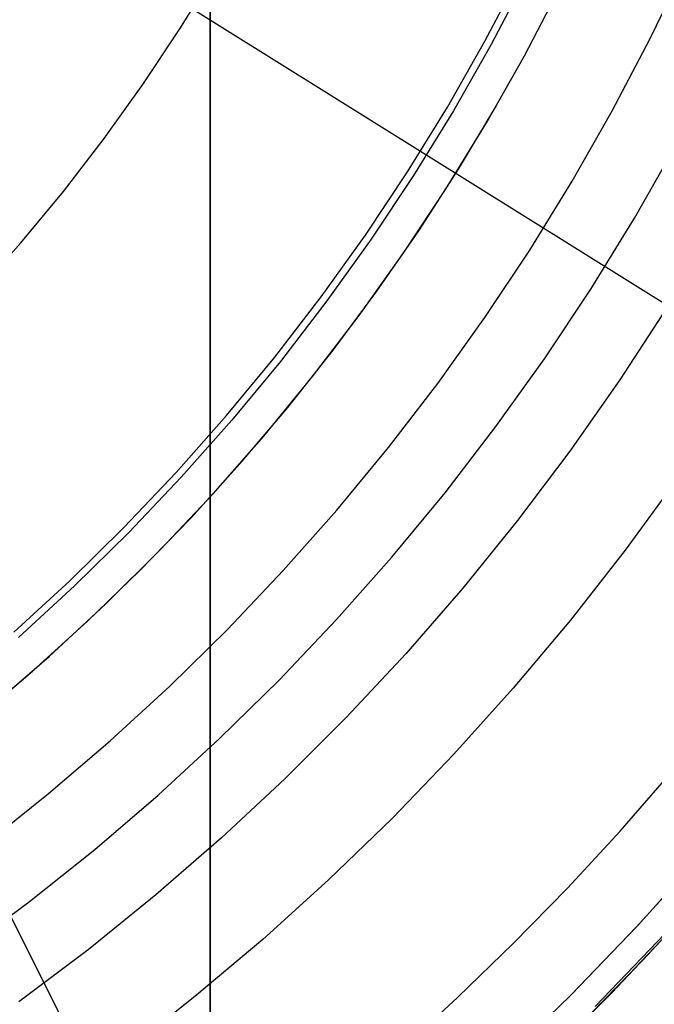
# Model space of a CAD drawing. Header units: millimetres. Extents: x 6038 to 7358, y -8545 to -7225.
# Tile 207 of 256: x 6725 to 6736, y -7921 to -7903. Entities that reach past the tile are written whole.
import ezdxf

# ---------------------------------------------------------------- set-up
doc = ezdxf.new("R2010")
doc.units = ezdxf.units.MM
doc.layers.add('color', color=7, linetype='Continuous')
doc.layers.add('luz', color=7, linetype='Continuous')

msp = doc.modelspace()

# ---------------------------------------------------------------- linework, layer by layer
at = {"color": 7, "true_color": 0xffffff}
for p, q in [((6728.316, -7849.761, 61.793), (6728.316, -7927.252, 79.683)), ((6728.316, -7849.761, 61.793), (6728.316, -7927.252, 79.683)), ((6728.316, -7927.252, 76.249), (6728.316, -7851.729, 58.813)), ((6728.316, -7927.252, 71.961), (6728.316, -7853.459, 54.924)), ((6728.316, -7927.252, 71.961), (6728.316, -7853.459, 54.924)), ((6733.298, -7903.804, 200.6), (6733.938, -7902.585, 200.6)), ((6733.298, -7903.804, 200.6), (6733.938, -7902.585, 200.6)), ((6736.289, -7903.767, 52.515), (6736.925, -7902.445, 52.515)), ((6736.289, -7903.767, 52.515), (6736.925, -7902.445, 52.515)), ((6734.05, -7902.641, 199.6), (6733.408, -7903.864, 199.6)), ((6734.05, -7902.641, 199.6), (6733.408, -7903.864, 199.6)), ((6734.013, -7904.068, 51.1), (6734.658, -7902.831, 51.1)), ((6734.013, -7904.068, 51.1), (6734.658, -7902.831, 51.1)), ((6732.617, -7905, 200.6), (6733.298, -7903.804, 200.6)), ((6732.617, -7905, 200.6), (6733.298, -7903.804, 200.6)), ((6735.607, -7905.067, 52.515), (6736.289, -7903.767, 52.515)), ((6735.607, -7905.067, 52.515), (6736.289, -7903.767, 52.515)), ((6733.408, -7903.864, 199.6), (6732.725, -7905.064, 199.6)), ((6733.408, -7903.864, 199.6), (6732.725, -7905.064, 199.6)), ((6733.326, -7905.282, 51.1), (6734.013, -7904.068, 51.1)), ((6733.326, -7905.282, 51.1), (6734.013, -7904.068, 51.1)), ((6731.895, -7906.172, 200.6), (6732.617, -7905, 200.6)), ((6731.895, -7906.172, 200.6), (6732.617, -7905, 200.6)), ((6732.725, -7905.064, 199.6), (6732, -7906.239, 199.6)), ((6732.725, -7905.064, 199.6), (6732, -7906.239, 199.6)), ((6732.818, -7906.121, 51.1), (6733.502, -7904.981, 51.1)), ((6734.88, -7906.342, 52.515), (6735.607, -7905.067, 52.515)), ((6734.88, -7906.342, 52.515), (6735.607, -7905.067, 52.515)), ((6732.598, -7906.472, 51.1), (6733.326, -7905.282, 51.1)), ((6732.598, -7906.472, 51.1), (6733.326, -7905.282, 51.1)), ((6736.009, -7907.011, 105.1), (6736.758, -7905.696, 105.1)), ((6736.009, -7907.011, 105.1), (6736.758, -7905.696, 105.1)), ((6732.098, -7907.238, 51.1), (6732.818, -7906.121, 51.1)), ((6731.132, -7907.318, 200.6), (6731.895, -7906.172, 200.6)), ((6731.132, -7907.318, 200.6), (6731.895, -7906.172, 200.6)), ((6732, -7906.239, 199.6), (6731.236, -7907.389, 199.6)), ((6732, -7906.239, 199.6), (6731.236, -7907.389, 199.6)), ((6731.829, -7907.636, 51.1), (6732.598, -7906.472, 51.1)), ((6731.829, -7907.636, 51.1), (6732.598, -7906.472, 51.1)), ((6734.111, -7907.591, 52.515), (6734.88, -7906.342, 52.515)), ((6734.111, -7907.591, 52.515), (6734.88, -7906.342, 52.515)), ((6735.216, -7908.299, 105.1), (6736.009, -7907.011, 105.1)), ((6735.216, -7908.299, 105.1), (6736.009, -7907.011, 105.1)), ((6730.331, -7908.437, 200.6), (6731.132, -7907.318, 200.6)), ((6730.331, -7908.437, 200.6), (6731.132, -7907.318, 200.6)), ((6731.236, -7907.389, 199.6), (6730.432, -7908.512, 199.6)), ((6731.236, -7907.389, 199.6), (6730.432, -7908.512, 199.6)), ((6731.341, -7908.332, 51.1), (6732.098, -7907.238, 51.1)), ((6731.021, -7908.772, 51.1), (6731.829, -7907.636, 51.1)), ((6731.021, -7908.772, 51.1), (6731.829, -7907.636, 51.1)), ((6733.298, -7908.813, 52.515), (6734.111, -7907.591, 52.515)), ((6733.298, -7908.813, 52.515), (6734.111, -7907.591, 52.515)), ((6729.491, -7909.528, 200.6), (6730.331, -7908.437, 200.6)), ((6729.491, -7909.528, 200.6), (6730.331, -7908.437, 200.6)), ((6730.549, -7909.4, 51.1), (6731.341, -7908.332, 51.1)), ((6734.378, -7909.558, 105.1), (6735.216, -7908.299, 105.1)), ((6734.378, -7909.558, 105.1), (6735.216, -7908.299, 105.1)), ((6730.432, -7908.512, 199.6), (6729.59, -7909.606, 199.6)), ((6730.432, -7908.512, 199.6), (6729.59, -7909.606, 199.6)), ((6736.601, -7908.622, 60.689), (6735.742, -7909.943, 60.689)), ((6736.601, -7908.622, 60.689), (6735.742, -7909.943, 60.689)), ((6730.174, -7909.881, 51.1), (6731.021, -7908.772, 51.1)), ((6730.174, -7909.881, 51.1), (6731.021, -7908.772, 51.1)), ((6732.444, -7910.006, 52.515), (6733.298, -7908.813, 52.515)), ((6732.444, -7910.006, 52.515), (6733.298, -7908.813, 52.515)), ((6728.615, -7910.589, 200.6), (6729.491, -7909.528, 200.6)), ((6728.615, -7910.589, 200.6), (6729.491, -7909.528, 200.6)), ((6729.723, -7910.441, 51.1), (6730.549, -7909.4, 51.1)), ((6729.59, -7909.606, 199.6), (6728.71, -7910.671, 199.6)), ((6729.59, -7909.606, 199.6), (6728.71, -7910.671, 199.6)), ((6733.497, -7910.788, 105.1), (6734.378, -7909.558, 105.1)), ((6733.497, -7910.788, 105.1), (6734.378, -7909.558, 105.1)), ((6729.29, -7910.96, 51.1), (6730.174, -7909.881, 51.1)), ((6729.29, -7910.96, 51.1), (6730.174, -7909.881, 51.1)), ((6731.549, -7911.168, 52.515), (6732.444, -7910.006, 52.515)), ((6731.549, -7911.168, 52.515), (6732.444, -7910.006, 52.515)), ((6735.742, -7909.943, 60.689), (6734.838, -7911.233, 60.689)), ((6735.742, -7909.943, 60.689), (6734.838, -7911.233, 60.689)), ((6727.702, -7911.619, 200.6), (6728.615, -7910.589, 200.6)), ((6727.702, -7911.619, 200.6), (6728.615, -7910.589, 200.6)), ((6728.862, -7911.455, 51.1), (6729.723, -7910.441, 51.1)), ((6728.71, -7910.671, 199.6), (6727.794, -7911.704, 199.6)), ((6728.71, -7910.671, 199.6), (6727.794, -7911.704, 199.6)), ((6732.575, -7911.987, 105.1), (6733.497, -7910.788, 105.1)), ((6732.575, -7911.987, 105.1), (6733.497, -7910.788, 105.1)), ((6728.369, -7912.007, 51.1), (6729.29, -7910.96, 51.1)), ((6728.369, -7912.007, 51.1), (6729.29, -7910.96, 51.1)), ((6730.614, -7912.3, 52.515), (6731.549, -7911.168, 52.515)), ((6730.614, -7912.3, 52.515), (6731.549, -7911.168, 52.515)), ((6734.838, -7911.233, 60.689), (6733.889, -7912.49, 60.689)), ((6734.838, -7911.233, 60.689), (6733.889, -7912.49, 60.689)), ((6727.97, -7912.44, 51.1), (6728.862, -7911.455, 51.1)), ((6726.754, -7912.618, 200.6), (6727.702, -7911.619, 200.6)), ((6726.754, -7912.618, 200.6), (6727.702, -7911.619, 200.6)), ((6727.794, -7911.704, 199.6), (6726.844, -7912.706, 199.6)), ((6727.794, -7911.704, 199.6), (6726.844, -7912.706, 199.6)), ((6736.787, -7911.727, 62.1), (6735.839, -7913.027, 62.1)), ((6736.787, -7911.727, 62.1), (6735.839, -7913.027, 62.1)), ((6727.412, -7913.023, 51.1), (6728.369, -7912.007, 51.1)), ((6727.412, -7913.023, 51.1), (6728.369, -7912.007, 51.1)), ((6731.611, -7913.153, 105.1), (6732.575, -7911.987, 105.1)), ((6731.611, -7913.153, 105.1), (6732.575, -7911.987, 105.1)), ((6729.641, -7913.398, 52.515), (6730.614, -7912.3, 52.515)), ((6729.641, -7913.398, 52.515), (6730.614, -7912.3, 52.515)), ((6727.045, -7913.395, 51.1), (6727.97, -7912.44, 51.1)), ((6733.889, -7912.49, 60.689), (6732.897, -7913.714, 60.689)), ((6733.889, -7912.49, 60.689), (6732.897, -7913.714, 60.689)), ((6725.772, -7913.583, 200.6), (6726.754, -7912.618, 200.6)), ((6725.772, -7913.583, 200.6), (6726.754, -7912.618, 200.6)), ((6726.844, -7912.706, 199.6), (6725.859, -7913.674, 199.6)), ((6726.844, -7912.706, 199.6), (6725.859, -7913.674, 199.6)), ((6726.422, -7914.005, 51.1), (6727.412, -7913.023, 51.1)), ((6726.422, -7914.005, 51.1), (6727.412, -7913.023, 51.1)), ((6735.839, -7913.027, 62.1), (6734.847, -7914.294, 62.1)), ((6735.839, -7913.027, 62.1), (6734.847, -7914.294, 62.1)), ((6730.608, -7914.285, 105.1), (6731.611, -7913.153, 105.1)), ((6730.608, -7914.285, 105.1), (6731.611, -7913.153, 105.1)), ((6726.09, -7914.32, 51.1), (6727.045, -7913.395, 51.1)), ((6728.631, -7914.462, 52.515), (6729.641, -7913.398, 52.515)), ((6728.631, -7914.462, 52.515), (6729.641, -7913.398, 52.515)), ((6724.758, -7914.513, 200.6), (6725.772, -7913.583, 200.6)), ((6724.758, -7914.513, 200.6), (6725.772, -7913.583, 200.6)), ((6725.859, -7913.674, 199.6), (6724.841, -7914.607, 199.6)), ((6725.859, -7913.674, 199.6), (6724.841, -7914.607, 199.6)), ((6732.897, -7913.714, 60.689), (6731.863, -7914.903, 60.689)), ((6732.897, -7913.714, 60.689), (6731.863, -7914.903, 60.689)), ((6725.398, -7914.952, 51.1), (6726.422, -7914.005, 51.1)), ((6725.398, -7914.952, 51.1), (6726.422, -7914.005, 51.1)), ((6725.105, -7915.213, 51.1), (6726.09, -7914.32, 51.1)), ((6729.567, -7915.382, 105.1), (6730.608, -7914.285, 105.1)), ((6729.567, -7915.382, 105.1), (6730.608, -7914.285, 105.1)), ((6734.847, -7914.294, 62.1), (6733.812, -7915.526, 62.1)), ((6734.847, -7914.294, 62.1), (6733.812, -7915.526, 62.1)), ((6727.584, -7915.491, 52.515), (6728.631, -7914.462, 52.515)), ((6727.584, -7915.491, 52.515), (6728.631, -7914.462, 52.515)), ((6724.343, -7915.864, 51.1), (6725.398, -7914.952, 51.1)), ((6724.343, -7915.864, 51.1), (6725.398, -7914.952, 51.1)), ((6731.863, -7914.903, 60.689), (6730.788, -7916.054, 60.689)), ((6731.863, -7914.903, 60.689), (6730.788, -7916.054, 60.689)), ((6724.091, -7916.073, 51.1), (6725.105, -7915.213, 51.1)), ((6728.488, -7916.442, 105.1), (6729.567, -7915.382, 105.1)), ((6728.488, -7916.442, 105.1), (6729.567, -7915.382, 105.1)), ((6726.503, -7916.483, 52.515), (6727.584, -7915.491, 52.515)), ((6726.503, -7916.483, 52.515), (6727.584, -7915.491, 52.515)), ((6733.812, -7915.526, 62.1), (6732.736, -7916.722, 62.1)), ((6733.812, -7915.526, 62.1), (6732.736, -7916.722, 62.1)), ((6730.788, -7916.054, 60.689), (6729.673, -7917.168, 60.689)), ((6730.788, -7916.054, 60.689), (6729.673, -7917.168, 60.689)), ((6725.388, -7917.437, 52.515), (6726.503, -7916.483, 52.515)), ((6725.388, -7917.437, 52.515), (6726.503, -7916.483, 52.515)), ((6727.373, -7917.465, 105.1), (6728.488, -7916.442, 105.1)), ((6727.373, -7917.465, 105.1), (6728.488, -7916.442, 105.1)), ((6732.736, -7916.722, 62.1), (6731.62, -7917.88, 62.1)), ((6732.736, -7916.722, 62.1), (6731.62, -7917.88, 62.1)), ((6729.673, -7917.168, 60.689), (6728.521, -7918.242, 60.689)), ((6729.673, -7917.168, 60.689), (6728.521, -7918.242, 60.689)), ((6735.749, -7918.116, 103.064), (6736.674, -7917.055, 103.064)), ((6735.749, -7918.116, 103.064), (6736.674, -7917.055, 103.064)), ((6724.241, -7918.351, 52.515), (6725.388, -7917.437, 52.515)), ((6724.241, -7918.351, 52.515), (6725.388, -7917.437, 52.515)), ((6726.224, -7918.448, 105.1), (6727.373, -7917.465, 105.1)), ((6726.224, -7918.448, 105.1), (6727.373, -7917.465, 105.1)), ((6731.62, -7917.88, 62.1), (6730.464, -7919, 62.1)), ((6731.62, -7917.88, 62.1), (6730.464, -7919, 62.1)), ((6728.521, -7918.242, 60.689), (6727.331, -7919.275, 60.689)), ((6728.521, -7918.242, 60.689), (6727.331, -7919.275, 60.689)), ((6734.794, -7919.15, 103.064), (6735.749, -7918.116, 103.064)), ((6734.794, -7919.15, 103.064), (6735.749, -7918.116, 103.064)), ((6725.041, -7919.391, 105.1), (6726.224, -7918.448, 105.1)), ((6725.041, -7919.391, 105.1), (6726.224, -7918.448, 105.1)), ((6736.04, -7919.86, 62.1), (6737.172, -7918.605, 62.1)), ((6736.066, -7919.832, 62.1), (6737.246, -7918.52, 62.1)), ((6736.066, -7919.832, 62.1), (6737.246, -7918.52, 62.1)), ((6730.464, -7919, 62.1), (6729.271, -7920.079, 62.1)), ((6730.464, -7919, 62.1), (6729.271, -7920.079, 62.1)), ((6733.811, -7920.156, 103.064), (6734.794, -7919.15, 103.064)), ((6733.811, -7920.156, 103.064), (6734.794, -7919.15, 103.064)), ((6737.344, -7919.166, 70.094), (6736.175, -7920.442, 70.389)), ((6737.344, -7919.166, 70.094), (6736.175, -7920.442, 70.389)), ((6727.331, -7919.275, 60.689), (6726.107, -7920.266, 60.689)), ((6727.331, -7919.275, 60.689), (6726.107, -7920.266, 60.689)), ((6723.827, -7920.293, 105.1), (6725.041, -7919.391, 105.1)), ((6723.827, -7920.293, 105.1), (6725.041, -7919.391, 105.1)), ((6734.841, -7921.102, 62.1), (6736.066, -7919.832, 62.1)), ((6734.841, -7921.102, 62.1), (6736.066, -7919.832, 62.1)), ((6734.867, -7921.076, 62.1), (6736.04, -7919.86, 62.1)), ((6736.705, -7919.877, 88.1), (6735.467, -7921.181, 88.1)), ((6736.705, -7919.877, 88.1), (6735.467, -7921.181, 88.1)), ((6735.605, -7921.04, 67.1), (6736.844, -7919.725, 67.1)), ((6735.605, -7921.04, 67.1), (6736.844, -7919.725, 67.1)), ((6735.298, -7921.298, 78.308), (6736.563, -7919.973, 78.002)), ((6735.298, -7921.298, 78.308), (6736.563, -7919.973, 78.002)), ((6729.271, -7920.079, 62.1), (6728.042, -7921.117, 62.1)), ((6729.271, -7920.079, 62.1), (6728.042, -7921.117, 62.1)), ((6732.8, -7921.135, 103.064), (6733.811, -7920.156, 103.064)), ((6732.8, -7921.135, 103.064), (6733.811, -7920.156, 103.064)), ((6726.107, -7920.266, 60.689), (6724.848, -7921.213, 60.689)), ((6726.107, -7920.266, 60.689), (6724.848, -7921.213, 60.689)), ((6736.175, -7920.442, 70.389), (6734.964, -7921.681, 70.675)), ((6736.175, -7920.442, 70.389), (6734.964, -7921.681, 70.675)), ((6728.042, -7921.117, 62.1), (6726.778, -7922.112, 62.1)), ((6728.042, -7921.117, 62.1), (6726.778, -7922.112, 62.1)), ((6731.762, -7922.086, 103.064), (6732.8, -7921.135, 103.064)), ((6731.762, -7922.086, 103.064), (6732.8, -7921.135, 103.064)), ((6733.574, -7922.33, 62.1), (6734.841, -7921.102, 62.1)), ((6733.574, -7922.33, 62.1), (6734.841, -7921.102, 62.1)), ((6734.321, -7922.312, 67.1), (6735.605, -7921.04, 67.1)), ((6734.321, -7922.312, 67.1), (6735.605, -7921.04, 67.1)), ((6735.467, -7921.181, 88.1), (6734.184, -7922.442, 88.1)), ((6735.467, -7921.181, 88.1), (6734.184, -7922.442, 88.1))]:
    msp.add_line(p, q, dxfattribs=at)
at = {"layer": 'color', "color": 254, "true_color": 0xcad1ee}
for p, q in [((6727.77, -7903.582, 38.6), (6728.405, -7902.555, 38.6)), ((6727.77, -7903.582, 30.3), (6728.405, -7902.555, 30.3)), ((6727.77, -7903.582, 38.6), (6728.405, -7902.555, 38.6)), ((6727.77, -7903.582, 34.45), (6728.405, -7902.555, 34.45)), ((6727.77, -7903.582, 30.3), (6728.405, -7902.555, 30.3)), ((6727.099, -7904.587, 38.6), (6727.77, -7903.582, 38.6)), ((6727.099, -7904.587, 30.3), (6727.77, -7903.582, 30.3)), ((6727.099, -7904.587, 38.6), (6727.77, -7903.582, 38.6)), ((6727.099, -7904.587, 34.45), (6727.77, -7903.582, 34.45)), ((6727.099, -7904.587, 30.3), (6727.77, -7903.582, 30.3)), ((6726.395, -7905.569, 38.6), (6727.099, -7904.587, 38.6)), ((6726.395, -7905.569, 30.3), (6727.099, -7904.587, 30.3)), ((6726.395, -7905.569, 38.6), (6727.099, -7904.587, 38.6)), ((6726.395, -7905.569, 34.45), (6727.099, -7904.587, 34.45)), ((6726.395, -7905.569, 30.3), (6727.099, -7904.587, 30.3)), ((6725.656, -7906.525, 38.6), (6726.395, -7905.569, 38.6)), ((6725.656, -7906.525, 30.3), (6726.395, -7905.569, 30.3)), ((6725.656, -7906.525, 38.6), (6726.395, -7905.569, 38.6)), ((6725.656, -7906.525, 34.45), (6726.395, -7905.569, 34.45)), ((6725.656, -7906.525, 30.3), (6726.395, -7905.569, 30.3)), ((6724.885, -7907.456, 38.6), (6725.656, -7906.525, 38.6)), ((6724.885, -7907.456, 30.3), (6725.656, -7906.525, 30.3)), ((6724.885, -7907.456, 38.6), (6725.656, -7906.525, 38.6)), ((6724.885, -7907.456, 34.45), (6725.656, -7906.525, 34.45)), ((6724.885, -7907.456, 30.3), (6725.656, -7906.525, 30.3)), ((6724.083, -7908.359, 38.6), (6724.885, -7907.456, 38.6)), ((6724.083, -7908.359, 30.3), (6724.885, -7907.456, 30.3)), ((6724.083, -7908.359, 38.6), (6724.885, -7907.456, 38.6)), ((6724.083, -7908.359, 34.45), (6724.885, -7907.456, 34.45)), ((6724.083, -7908.359, 30.3), (6724.885, -7907.456, 30.3))]:
    msp.add_line(p, q, dxfattribs=at)
at = {"layer": 'luz', "color": 254, "true_color": 0xcad1ee}
for p, q in [((6637.63, -7746.125, -31.05), (6773.103, -8016.134, -31.05)), ((6637.63, -7746.125, -32.55), (6773.103, -8016.134, -32.55)), ((6571.275, -7805.29, -34.05), (6825.358, -7964.043, -34.05)), ((6571.275, -7805.29, -32.55), (6825.358, -7964.043, -32.55))]:
    msp.add_line(p, q, dxfattribs=at)

doc.saveas('drawing.dxf')
